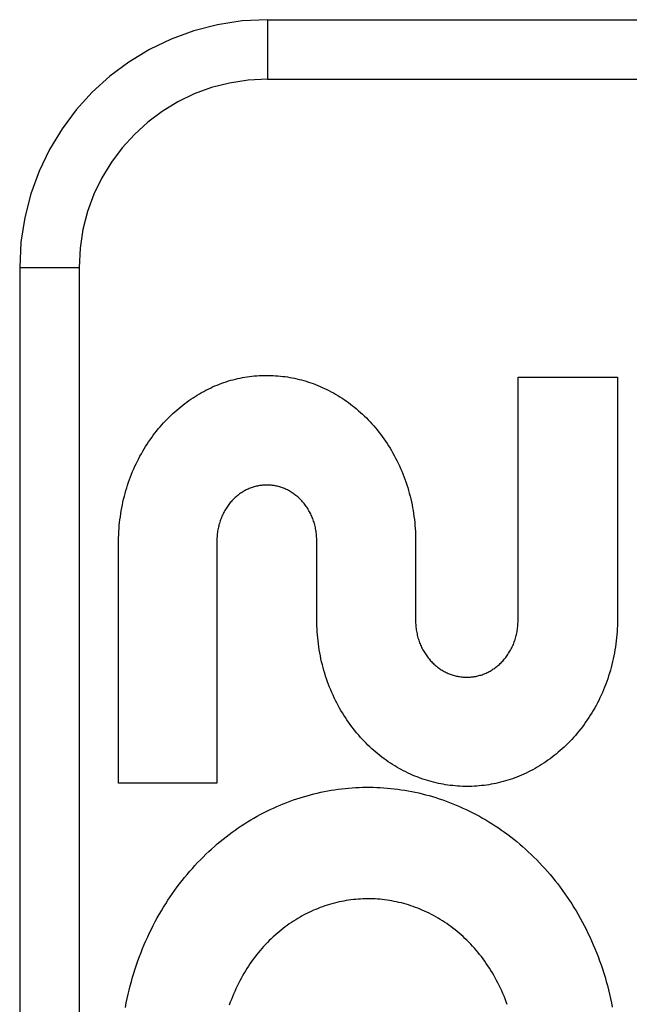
# Model space of a CAD drawing. Header units: inches. Extents: x 0 to 243, y 0 to 157.
# Tile 86 of 256: x 100.912 to 101.22, y 45.95 to 46.446. Entities that reach past the tile are written whole.
import ezdxf

# ---------------------------------------------------------------- set-up
doc = ezdxf.new("R2010")
doc.units = ezdxf.units.IN
doc.header["$LTSCALE"] = 13.357143
doc.header["$MEASUREMENT"] = 0
doc.linetypes.add('HIDDEN', pattern=[0.2, 0.1, -0.1])
doc.layers.add('RIGHTHAND_DOOR_ASSEMBLY', color=7, linetype='CONTINUOUS')

msp = doc.modelspace()

# ---------------------------------------------------------------- linework, layer by layer
at = {"layer": 'RIGHTHAND_DOOR_ASSEMBLY', "color": 8, "linetype": 'HIDDEN'}
for p, q in [((101.03723, 46.44645), (102.09923, 46.44645)), ((101.03723, 46.44645), (101.03723, 46.41645)), ((101.03723, 46.41645), (102.12923, 46.41645)), ((100.91223, 46.32145), (100.94223, 46.32145)), ((100.91223, 46.32145), (100.91223, 45.57145)), ((100.94223, 46.32145), (100.94223, 45.57145)), ((101.1636, 46.26622), (101.21374, 46.26622)), ((101.1636, 46.14325), (101.1636, 46.26622)), ((101.21374, 46.26622), (101.21374, 46.14394)), ((100.96209, 46.06142), (100.96209, 46.1837)), ((101.01172, 46.1837), (101.01172, 46.06142)), ((101.06209, 46.14394), (101.06209, 46.1837)), ((101.11191, 46.1837), (101.11191, 46.14351)), ((101.01172, 46.06142), (100.96209, 46.06142))]:
    msp.add_line(p, q, dxfattribs=at)
for points in [[(100.98754, 46.24596), (100.98849, 46.24689), (100.98945, 46.2478), (100.99043, 46.24869), (100.99142, 46.24957), (100.99242, 46.25042), (100.99343, 46.25126), (100.99444, 46.25207), (100.99547, 46.25286), (100.99651, 46.25363), (100.99756, 46.25438), (100.99861, 46.25511), (100.99967, 46.25581), (101.00074, 46.25649), (101.00181, 46.25716), (101.00289, 46.2578), (101.00398, 46.25842), (101.00508, 46.25902), (101.00619, 46.2596), (101.00731, 46.26016), (101.00843, 46.2607), (101.00956, 46.26122), (101.0107, 46.26172), (101.01184, 46.2622), (101.01299, 46.26265), (101.01413, 46.26309), (101.01528, 46.2635), (101.01644, 46.26389), (101.01759, 46.26425)], [(101.01759, 46.26425), (101.01875, 46.26459), (101.01991, 46.2649), (101.02108, 46.2652), (101.02226, 46.26547), (101.02344, 46.26572), (101.02462, 46.26595), (101.02581, 46.26616), (101.027, 46.26635), (101.02819, 46.26651), (101.02939, 46.26666), (101.03058, 46.26678), (101.03177, 46.26688), (101.03296, 46.26696), (101.03415, 46.26702), (101.03534, 46.26706), (101.03653, 46.26708), (101.03773, 46.26707), (101.03893, 46.26705), (101.04013, 46.267), (101.04132, 46.26693), (101.04252, 46.26684), (101.04372, 46.26673), (101.04492, 46.26659), (101.04611, 46.26644), (101.0473, 46.26626), (101.04849, 46.26607), (101.04968, 46.26585), (101.05086, 46.26561), (101.05204, 46.26535), (101.05322, 46.26506), (101.0544, 46.26476), (101.05558, 46.26443), (101.05676, 46.26408), (101.05793, 46.26371), (101.0591, 46.26332), (101.06026, 46.26291), (101.06142, 46.26247), (101.06257, 46.26202), (101.06372, 46.26154), (101.06486, 46.26104), (101.06599, 46.26052), (101.06712, 46.25998), (101.06824, 46.25942), (101.06936, 46.25883), (101.07047, 46.25823), (101.07157, 46.2576), (101.07267, 46.25695), (101.07377, 46.25627), (101.07485, 46.25558), (101.07593, 46.25486), (101.07699, 46.25413), (101.07805, 46.25337), (101.0791, 46.25259), (101.08014, 46.25179), (101.08116, 46.25097), (101.08218, 46.25013), (101.08318, 46.24927), (101.08418, 46.24839), (101.08516, 46.24748), (101.08614, 46.24656), (101.0871, 46.24561), (101.08805, 46.24465), (101.08898, 46.24366), (101.0899, 46.24266), (101.09081, 46.24164), (101.0917, 46.2406), (101.09258, 46.23954), (101.09344, 46.23846), (101.09429, 46.23736), (101.09512, 46.23624), (101.09594, 46.23511), (101.09674, 46.23396), (101.09752, 46.23278), (101.09829, 46.23159), (101.09904, 46.23039), (101.09977, 46.22916), (101.10048, 46.22793), (101.10118, 46.22667), (101.10185, 46.2254), (101.10251, 46.22412), (101.10314, 46.22282), (101.10376, 46.22151), (101.10435, 46.22018), (101.10493, 46.21885), (101.10548, 46.21749), (101.10601, 46.21612), (101.10652, 46.21474), (101.10701, 46.21335), (101.10748, 46.21194), (101.10793, 46.21053), (101.10835, 46.2091), (101.10875, 46.20767), (101.10913, 46.20623), (101.10948, 46.20477), (101.10981, 46.20331), (101.11012, 46.20184), (101.1104, 46.20036), (101.11066, 46.19887), (101.1109, 46.19737), (101.11111, 46.19587), (101.1113, 46.19436), (101.11146, 46.19284), (101.1116, 46.19132), (101.11171, 46.1898), (101.1118, 46.18827), (101.11186, 46.18675), (101.1119, 46.18522), (101.11191, 46.1837)], [(100.96209, 46.1837), (100.96212, 46.18522), (100.96218, 46.18674), (100.96225, 46.18826), (100.96235, 46.18978), (100.96248, 46.19129), (100.96263, 46.1928), (100.9628, 46.1943), (100.963, 46.1958), (100.96322, 46.1973), (100.96346, 46.19878), (100.96373, 46.20026), (100.96402, 46.20173), (100.96433, 46.20319), (100.96467, 46.20464), (100.96502, 46.20608), (100.9654, 46.20751), (100.96581, 46.20894), (100.96623, 46.21035), (100.96667, 46.21175), (100.96714, 46.21314), (100.96763, 46.21452), (100.96814, 46.21589), (100.96866, 46.21724), (100.96921, 46.21858), (100.96978, 46.21991), (100.97037, 46.22122), (100.97097, 46.22252), (100.9716, 46.22381), (100.97224, 46.22508), (100.97291, 46.22633), (100.97359, 46.22757), (100.97428, 46.22879), (100.975, 46.22999), (100.97573, 46.23118), (100.97647, 46.23235), (100.97724, 46.2335), (100.97802, 46.23464), (100.97881, 46.23576), (100.97962, 46.23686), (100.98045, 46.23795), (100.98129, 46.23902), (100.98215, 46.24007), (100.98301, 46.2411), (100.9839, 46.24211), (100.98479, 46.2431), (100.9857, 46.24408), (100.98661, 46.24503), (100.98754, 46.24596)], [(101.06209, 46.1837), (101.06208, 46.18438), (101.06206, 46.18506), (101.06202, 46.18573), (101.06197, 46.18641), (101.06191, 46.18709), (101.06183, 46.18776), (101.06173, 46.18843), (101.06162, 46.1891), (101.0615, 46.18976), (101.06136, 46.19042), (101.06122, 46.19107), (101.06105, 46.19172), (101.06088, 46.19235), (101.06069, 46.19298), (101.06049, 46.19361), (101.06027, 46.19422), (101.06005, 46.19483), (101.05981, 46.19543), (101.05956, 46.19602), (101.0593, 46.1966), (101.05903, 46.19717), (101.05874, 46.19774), (101.05845, 46.1983), (101.05814, 46.19885), (101.05782, 46.19939), (101.05749, 46.19992), (101.05716, 46.20044), (101.05681, 46.20095), (101.05646, 46.20144), (101.05609, 46.20193), (101.05572, 46.20241), (101.05534, 46.20287), (101.05495, 46.20332), (101.05455, 46.20377), (101.05415, 46.2042), (101.05373, 46.20462), (101.05331, 46.20502), (101.05288, 46.20542), (101.05245, 46.20581), (101.052, 46.20619), (101.05155, 46.20655), (101.05109, 46.20691), (101.05063, 46.20725), (101.05016, 46.20758), (101.04969, 46.2079), (101.04921, 46.2082), (101.04873, 46.20849), (101.04825, 46.20877), (101.04776, 46.20904), (101.04727, 46.20929), (101.04678, 46.20953), (101.04628, 46.20975), (101.04578, 46.20997), (101.04528, 46.21017), (101.04477, 46.21036), (101.04426, 46.21054), (101.04374, 46.21071), (101.04322, 46.21087), (101.0427, 46.21101), (101.04217, 46.21114), (101.04164, 46.21126), (101.04111, 46.21137), (101.04058, 46.21146), (101.04005, 46.21154), (101.03952, 46.21161), (101.03899, 46.21167), (101.03846, 46.21171), (101.03793, 46.21174), (101.0374, 46.21176), (101.03688, 46.21177), (101.03635, 46.21176), (101.03583, 46.21174), (101.0353, 46.21171), (101.03477, 46.21167), (101.03424, 46.21161), (101.03371, 46.21154), (101.03318, 46.21146), (101.03264, 46.21137), (101.03212, 46.21126), (101.03159, 46.21115), (101.03106, 46.21101), (101.03054, 46.21087), (101.03002, 46.21072), (101.02951, 46.21055), (101.02899, 46.21037), (101.02849, 46.21018), (101.02799, 46.20998), (101.02749, 46.20976), (101.027, 46.20954), (101.02651, 46.2093), (101.02602, 46.20905), (101.02553, 46.20878), (101.02505, 46.20851), (101.02457, 46.20822), (101.02409, 46.20791), (101.02362, 46.2076), (101.02316, 46.20727), (101.0227, 46.20693), (101.02224, 46.20658), (101.02179, 46.20621), (101.02135, 46.20584), (101.02091, 46.20545), (101.02049, 46.20505), (101.02007, 46.20465), (101.01966, 46.20423), (101.01925, 46.2038), (101.01886, 46.20336), (101.01847, 46.20291), (101.01809, 46.20244), (101.01772, 46.20197), (101.01736, 46.20148), (101.017, 46.20099), (101.01665, 46.20048), (101.01632, 46.19996), (101.01599, 46.19943), (101.01568, 46.19889), (101.01537, 46.19834), (101.01507, 46.19778), (101.01479, 46.19722), (101.01452, 46.19664), (101.01425, 46.19606), (101.014, 46.19547), (101.01377, 46.19487), (101.01354, 46.19426), (101.01333, 46.19364), (101.01313, 46.19302), (101.01294, 46.19239), (101.01276, 46.19175), (101.0126, 46.1911), (101.01245, 46.19045), (101.01231, 46.18979), (101.01219, 46.18912), (101.01208, 46.18845), (101.01199, 46.18778), (101.01191, 46.1871), (101.01184, 46.18642), (101.01179, 46.18574), (101.01175, 46.18506), (101.01173, 46.18438), (101.01172, 46.1837)], [(101.21374, 46.14394), (101.21373, 46.1424), (101.21369, 46.14086), (101.21363, 46.13933), (101.21354, 46.13779), (101.21343, 46.13626), (101.21329, 46.13473), (101.21313, 46.13321), (101.21294, 46.13169), (101.21273, 46.13017), (101.21249, 46.12867), (101.21223, 46.12717), (101.21194, 46.12568), (101.21164, 46.12419), (101.2113, 46.12272), (101.21095, 46.12125), (101.21057, 46.11979), (101.21017, 46.11835), (101.20974, 46.11691), (101.20929, 46.11548), (101.20882, 46.11407), (101.20833, 46.11266), (101.20782, 46.11127), (101.20728, 46.10989), (101.20672, 46.10853), (101.20615, 46.10718), (101.20555, 46.10584), (101.20493, 46.10451), (101.20429, 46.1032), (101.20363, 46.1019), (101.20295, 46.10062), (101.20225, 46.09936), (101.20154, 46.09811), (101.2008, 46.09688), (101.20005, 46.09567), (101.19928, 46.09447), (101.1985, 46.09329), (101.1977, 46.09213), (101.19688, 46.09098), (101.19604, 46.08986), (101.19519, 46.08875), (101.19432, 46.08766), (101.19344, 46.08659), (101.19254, 46.08554), (101.19163, 46.08451), (101.19071, 46.0835), (101.18977, 46.08251), (101.18882, 46.08153), (101.18786, 46.08058), (101.18688, 46.07965), (101.1859, 46.07874), (101.1849, 46.07785), (101.18389, 46.07698), (101.18287, 46.07613), (101.18184, 46.07531), (101.1808, 46.0745), (101.17975, 46.07372), (101.1787, 46.07296), (101.17763, 46.07222), (101.17656, 46.0715), (101.17547, 46.0708), (101.17438, 46.07013), (101.17328, 46.06947), (101.17217, 46.06883), (101.17105, 46.06822), (101.16993, 46.06763), (101.1688, 46.06706), (101.16767, 46.06651), (101.16653, 46.06598), (101.16538, 46.06548), (101.16423, 46.06499), (101.16307, 46.06453), (101.16191, 46.06409), (101.16074, 46.06367), (101.15956, 46.06327), (101.15839, 46.06289), (101.1572, 46.06254), (101.15602, 46.0622), (101.15483, 46.06189), (101.15364, 46.0616), (101.15244, 46.06133), (101.15125, 46.06109), (101.15005, 46.06086), (101.14885, 46.06066), (101.14764, 46.06047), (101.14643, 46.06031), (101.14522, 46.06017), (101.14401, 46.06005), (101.14279, 46.05996), (101.14158, 46.05988), (101.14037, 46.05983), (101.13915, 46.0598), (101.13794, 46.05979), (101.13673, 46.0598), (101.13551, 46.05983), (101.1343, 46.05988), (101.13309, 46.05996), (101.13187, 46.06006), (101.13066, 46.06018), (101.12944, 46.06032), (101.12823, 46.06048), (101.12702, 46.06066), (101.12582, 46.06087), (101.12462, 46.06109), (101.12342, 46.06134), (101.12222, 46.06161), (101.12103, 46.0619), (101.11984, 46.06222), (101.11865, 46.06255), (101.11746, 46.06291), (101.11627, 46.06329), (101.11509, 46.06369), (101.11392, 46.06411), (101.11275, 46.06455), (101.11159, 46.06502), (101.11043, 46.0655), (101.10928, 46.06601), (101.10813, 46.06654), (101.10699, 46.06709), (101.10586, 46.06766), (101.10473, 46.06826), (101.10361, 46.06887), (101.1025, 46.06951), (101.10139, 46.07017), (101.10029, 46.07085), (101.0992, 46.07155), (101.09813, 46.07227), (101.09706, 46.07301), (101.096, 46.07378), (101.09495, 46.07456), (101.09391, 46.07537), (101.09287, 46.07619), (101.09185, 46.07704), (101.09084, 46.07791), (101.08985, 46.0788), (101.08886, 46.07971), (101.08789, 46.08064), (101.08693, 46.08158), (101.08598, 46.08255), (101.08505, 46.08354), (101.08413, 46.08454), (101.08322, 46.08557), (101.08233, 46.08662), (101.08145, 46.08768), (101.08059, 46.08877), (101.07974, 46.08987), (101.07891, 46.09099), (101.07809, 46.09213), (101.07729, 46.09329), (101.07651, 46.09446), (101.07574, 46.09565), (101.075, 46.09686), (101.07427, 46.09808), (101.07355, 46.09932), (101.07286, 46.10058), (101.07219, 46.10186), (101.07153, 46.10315), (101.07089, 46.10446), (101.07027, 46.10578), (101.06968, 46.10711), (101.0691, 46.10846), (101.06855, 46.10983), (101.06801, 46.1112), (101.0675, 46.11259), (101.06701, 46.11399), (101.06654, 46.1154), (101.06609, 46.11683), (101.06567, 46.11827), (101.06527, 46.11971), (101.06489, 46.12117), (101.06453, 46.12264), (101.0642, 46.12412), (101.06389, 46.1256), (101.0636, 46.1271), (101.06334, 46.1286), (101.06311, 46.13011), (101.06289, 46.13163), (101.06271, 46.13315), (101.06254, 46.13468), (101.0624, 46.13622), (101.06229, 46.13776), (101.0622, 46.1393), (101.06214, 46.14084), (101.0621, 46.14239), (101.06209, 46.14394)], [(101.11191, 46.14351), (101.11192, 46.14283), (101.11194, 46.14215), (101.11198, 46.14146), (101.11203, 46.14078), (101.11209, 46.14009), (101.11217, 46.13941), (101.11227, 46.13874), (101.11238, 46.13806), (101.1125, 46.13739), (101.11264, 46.13673), (101.11279, 46.13607), (101.11295, 46.13542), (101.11313, 46.13477), (101.11332, 46.13413), (101.11352, 46.1335), (101.11373, 46.13288), (101.11396, 46.13227), (101.1142, 46.13166), (101.11445, 46.13107), (101.11471, 46.13048), (101.11498, 46.12989), (101.11527, 46.12932), (101.11556, 46.12875), (101.11587, 46.1282), (101.11619, 46.12765), (101.11652, 46.12711), (101.11686, 46.12658), (101.11721, 46.12607), (101.11756, 46.12556), (101.11793, 46.12506), (101.11831, 46.12458), (101.11869, 46.12411), (101.11908, 46.12365), (101.11948, 46.12319), (101.11989, 46.12276), (101.1203, 46.12233), (101.12072, 46.12191), (101.12116, 46.1215), (101.1216, 46.12111), (101.12204, 46.12072), (101.1225, 46.12035), (101.12296, 46.11998), (101.12343, 46.11963), (101.1239, 46.11929), (101.12438, 46.11897), (101.12486, 46.11865), (101.12535, 46.11835), (101.12584, 46.11806), (101.12633, 46.11779), (101.12683, 46.11752), (101.12733, 46.11727), (101.12783, 46.11704), (101.12834, 46.11681), (101.12885, 46.1166), (101.12936, 46.1164), (101.12988, 46.11621), (101.1304, 46.11604), (101.13093, 46.11587), (101.13146, 46.11572), (101.132, 46.11558), (101.13253, 46.11545), (101.13307, 46.11533), (101.13361, 46.11523), (101.13415, 46.11514), (101.13469, 46.11506), (101.13524, 46.115), (101.13578, 46.11495), (101.13632, 46.11491), (101.13686, 46.11488), (101.13739, 46.11486), (101.13793, 46.11486), (101.13846, 46.11487), (101.139, 46.11489), (101.13954, 46.11493), (101.14008, 46.11498), (101.14062, 46.11504), (101.14116, 46.11511), (101.1417, 46.11519), (101.14224, 46.11529), (101.14278, 46.1154), (101.14332, 46.11553), (101.14385, 46.11566), (101.14439, 46.11581), (101.14492, 46.11597), (101.14544, 46.11614), (101.14596, 46.11633), (101.14648, 46.11653), (101.14699, 46.11673), (101.1475, 46.11695), (101.148, 46.11718), (101.1485, 46.11743), (101.149, 46.11769), (101.14949, 46.11796), (101.14998, 46.11824), (101.15047, 46.11854), (101.15096, 46.11884), (101.15144, 46.11917), (101.15191, 46.1195), (101.15238, 46.11985), (101.15284, 46.1202), (101.1533, 46.12057), (101.15375, 46.12096), (101.15419, 46.12135), (101.15463, 46.12175), (101.15506, 46.12217), (101.15547, 46.12259), (101.15588, 46.12303), (101.15629, 46.12347), (101.15668, 46.12393), (101.15707, 46.1244), (101.15744, 46.12488), (101.15781, 46.12537), (101.15817, 46.12587), (101.15853, 46.12638), (101.15887, 46.12691), (101.1592, 46.12744), (101.15952, 46.12798), (101.15983, 46.12854), (101.16014, 46.1291), (101.16043, 46.12967), (101.1607, 46.13025), (101.16097, 46.13084), (101.16123, 46.13143), (101.16147, 46.13204), (101.1617, 46.13265), (101.16192, 46.13326), (101.16212, 46.13389), (101.16232, 46.13452), (101.1625, 46.13517), (101.16267, 46.13582), (101.16282, 46.13647), (101.16296, 46.13713), (101.16309, 46.1378), (101.1632, 46.13847), (101.1633, 46.13915), (101.16339, 46.13983), (101.16346, 46.14051), (101.16352, 46.1412), (101.16356, 46.14188), (101.16359, 46.14257), (101.1636, 46.14325)], [(100.96554, 45.94837), (100.96597, 45.95057), (100.96642, 45.95276), (100.96691, 45.95494), (100.96743, 45.9571), (100.96798, 45.95926), (100.96856, 45.9614), (100.96917, 45.96353), (100.96981, 45.96564), (100.97047, 45.96774), (100.97117, 45.96983), (100.97189, 45.9719), (100.97265, 45.97395), (100.97342, 45.97599), (100.97423, 45.97801), (100.97507, 45.98), (100.97593, 45.98199), (100.97681, 45.98395), (100.97772, 45.98589), (100.97866, 45.98781), (100.97962, 45.98971), (100.98061, 45.99159), (100.98162, 45.99345), (100.98265, 45.99528), (100.98371, 45.9971), (100.98478, 45.99888), (100.98588, 46.00065), (100.987, 46.00239), (100.98814, 46.0041), (100.9893, 46.00579), (100.99048, 46.00746), (100.99169, 46.00911), (100.99291, 46.01073), (100.99415, 46.01233), (100.99541, 46.0139), (100.9967, 46.01545), (100.99799, 46.01697), (100.99931, 46.01847), (101.00064, 46.01994), (101.00199, 46.02138), (101.00336, 46.0228), (101.00474, 46.02419), (101.00614, 46.02556), (101.00755, 46.0269), (101.00898, 46.02821), (101.01042, 46.0295), (101.01188, 46.03076), (101.01335, 46.032), (101.01484, 46.03321), (101.01634, 46.03439), (101.01785, 46.03555), (101.01938, 46.03668), (101.02092, 46.03778), (101.02247, 46.03886), (101.02402, 46.0399), (101.02559, 46.04092), (101.02717, 46.04191), (101.02876, 46.04288), (101.03037, 46.04382), (101.03198, 46.04473), (101.0336, 46.04561), (101.03524, 46.04647), (101.03688, 46.0473), (101.03853, 46.04811), (101.04019, 46.04888), (101.04186, 46.04963), (101.04353, 46.05035), (101.04521, 46.05104), (101.0469, 46.05171), (101.04859, 46.05234), (101.05028, 46.05295), (101.05199, 46.05353), (101.0537, 46.05409), (101.05542, 46.05461), (101.05715, 46.05511), (101.05888, 46.05559), (101.06062, 46.05603), (101.06236, 46.05645), (101.0641, 46.05684), (101.06585, 46.0572), (101.0676, 46.05753), (101.06935, 46.05784), (101.0711, 46.05811), (101.07285, 46.05836), (101.07461, 46.05859), (101.07637, 46.05878), (101.07813, 46.05895), (101.0799, 46.05909), (101.08167, 46.0592), (101.08345, 46.05929), (101.08522, 46.05934), (101.087, 46.05937), (101.08877, 46.05937), (101.09054, 46.05935), (101.09231, 46.05929), (101.09408, 46.05921), (101.09585, 46.0591), (101.09762, 46.05897), (101.09938, 46.0588), (101.10115, 46.05861), (101.10292, 46.05839), (101.10469, 46.05814), (101.10645, 46.05786), (101.10821, 46.05756), (101.10998, 46.05723), (101.11173, 46.05687), (101.11348, 46.05648), (101.11523, 46.05606), (101.11697, 46.05562), (101.1187, 46.05515), (101.12043, 46.05465), (101.12216, 46.05413), (101.12388, 46.05357), (101.1256, 46.05299), (101.12732, 46.05238), (101.12903, 46.05174), (101.13074, 46.05107), (101.13244, 46.05038), (101.13413, 46.04966), (101.13581, 46.0489), (101.13749, 46.04813), (101.13915, 46.04732), (101.14081, 46.04649), (101.14245, 46.04563), (101.14409, 46.04474), (101.14572, 46.04383), (101.14734, 46.04288), (101.14895, 46.04191), (101.15055, 46.04091), (101.15214, 46.03989), (101.15372, 46.03883), (101.15529, 46.03775), (101.15685, 46.03664), (101.15839, 46.03551), (101.15992, 46.03435), (101.16143, 46.03316), (101.16293, 46.03195), (101.16442, 46.03071), (101.16589, 46.02944), (101.16735, 46.02815), (101.16879, 46.02683), (101.17023, 46.02548), (101.17164, 46.0241), (101.17304, 46.0227), (101.17443, 46.02128), (101.17579, 46.01982), (101.17714, 46.01835), (101.17847, 46.01684), (101.17978, 46.01532), (101.18107, 46.01377), (101.18234, 46.0122), (101.18359, 46.0106), (101.18482, 46.00898), (101.18604, 46.00734), (101.18723, 46.00567), (101.1884, 46.00397), (101.18955, 46.00226), (101.19068, 46.00052), (101.19179, 45.99875), (101.19287, 45.99697), (101.19393, 45.99517), (101.19497, 45.99334)], [(101.1581, 45.9498), (101.1576, 45.9512), (101.15707, 45.9526), (101.15652, 45.95398), (101.15595, 45.95535), (101.15536, 45.9567), (101.15475, 45.95804), (101.15412, 45.95937), (101.15347, 45.96068), (101.15279, 45.96197), (101.1521, 45.96325), (101.15139, 45.96452), (101.15066, 45.96576), (101.14992, 45.96699), (101.14916, 45.9682), (101.14837, 45.96939), (101.14758, 45.97056), (101.14677, 45.97171), (101.14594, 45.97285), (101.14509, 45.97396), (101.14424, 45.97505), (101.14336, 45.97613), (101.14247, 45.97718), (101.14157, 45.97822), (101.14065, 45.97923), (101.13972, 45.98023), (101.13877, 45.98121), (101.13781, 45.98217), (101.13684, 45.98311), (101.13586, 45.98403), (101.13486, 45.98492), (101.13385, 45.9858), (101.13284, 45.98665), (101.13181, 45.98748), (101.13078, 45.98829), (101.12973, 45.98908), (101.12868, 45.98985), (101.12761, 45.99059), (101.12653, 45.99132), (101.12545, 45.99202), (101.12435, 45.99271), (101.12325, 45.99337), (101.12213, 45.99401), (101.12101, 45.99463), (101.11988, 45.99523), (101.11875, 45.99581), (101.11761, 45.99636), (101.11647, 45.9969), (101.11532, 45.9974), (101.11416, 45.99789), (101.113, 45.99836), (101.11184, 45.9988), (101.11067, 45.99922), (101.10949, 45.99962), (101.10831, 46), (101.10712, 46.00036), (101.10593, 46.0007), (101.10474, 46.00101), (101.10354, 46.0013), (101.10233, 46.00157), (101.10113, 46.00182), (101.09992, 46.00205), (101.09872, 46.00225), (101.09751, 46.00244), (101.0963, 46.0026), (101.0951, 46.00274), (101.09389, 46.00285), (101.09268, 46.00295), (101.09147, 46.00302), (101.09025, 46.00307), (101.08904, 46.0031), (101.08782, 46.00311), (101.0866, 46.0031), (101.08538, 46.00306), (101.08416, 46.003), (101.08295, 46.00292), (101.08173, 46.00282), (101.08052, 46.0027), (101.07932, 46.00256), (101.07811, 46.00239), (101.07692, 46.00221), (101.07572, 46.002), (101.07452, 46.00177), (101.07333, 46.00151), (101.07214, 46.00124), (101.07094, 46.00094), (101.06975, 46.00062), (101.06857, 46.00028), (101.06739, 45.99992), (101.06621, 45.99954), (101.06504, 45.99913), (101.06387, 45.9987), (101.06271, 45.99826), (101.06156, 45.99779), (101.06041, 45.9973), (101.05928, 45.99679), (101.05814, 45.99625), (101.05702, 45.9957), (101.0559, 45.99512), (101.05478, 45.99452), (101.05367, 45.9939), (101.05257, 45.99326), (101.05147, 45.99259), (101.05038, 45.9919), (101.0493, 45.99119), (101.04823, 45.99046), (101.04717, 45.98971), (101.04612, 45.98894), (101.04508, 45.98815), (101.04406, 45.98734), (101.04304, 45.9865), (101.04203, 45.98565), (101.04104, 45.98478), (101.04005, 45.98388), (101.03908, 45.98296), (101.03811, 45.98202), (101.03716, 45.98106), (101.03622, 45.98007), (101.03529, 45.97907), (101.03437, 45.97804), (101.03347, 45.977), (101.03259, 45.97593), (101.03171, 45.97485), (101.03086, 45.97374), (101.03002, 45.97262), (101.02919, 45.97148), (101.02838, 45.97032), (101.02759, 45.96914), (101.02682, 45.96795), (101.02606, 45.96673), (101.02532, 45.9655), (101.0246, 45.96425), (101.02389, 45.96298), (101.02321, 45.9617), (101.02255, 45.9604), (101.0219, 45.95909), (101.02128, 45.95776), (101.02067, 45.95642), (101.02009, 45.95506), (101.01953, 45.95369), (101.01899, 45.95231), (101.01847, 45.95092), (101.01797, 45.94951)], [(101.19497, 45.99334), (101.19598, 45.9915), (101.19697, 45.98963), (101.19793, 45.98774), (101.19887, 45.98583), (101.19978, 45.9839), (101.20068, 45.98195), (101.20154, 45.97997), (101.20238, 45.97798), (101.20319, 45.97597), (101.20398, 45.97394), (101.20474, 45.9719), (101.20546, 45.96984), (101.20616, 45.96777), (101.20683, 45.96569), (101.20747, 45.96359)], [(101.20747, 45.96359), (101.20809, 45.96147), (101.20867, 45.95934), (101.20922, 45.9572), (101.20975, 45.95504), (101.21024, 45.95287), (101.2107, 45.9507), (101.21113, 45.94851)]]:
    msp.add_lwpolyline(points, dxfattribs=at)
for radius in [0.125, 0.095]:
    msp.add_arc((101.03723, 46.32145), radius, 90, 180, dxfattribs=at)

doc.saveas('drawing.dxf')
